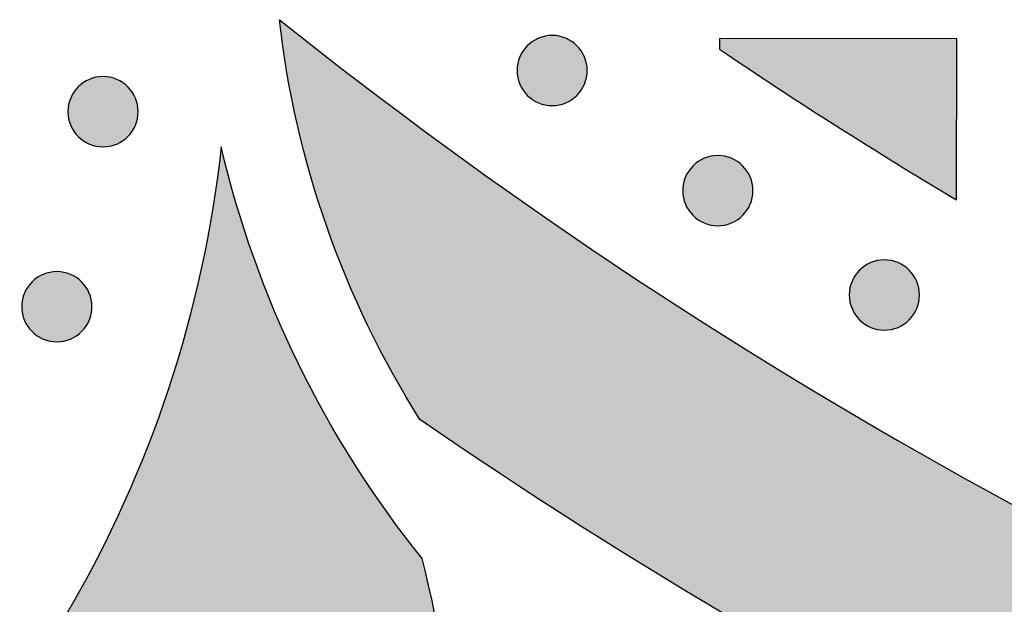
# Model space of a CAD drawing. Header units: millimetres. Extents: x -3873 to -97, y 912 to 4165.
# Tile 58 of 256: x -3497 to -3448, y 1232 to 1262. Entities that reach past the tile are written whole.
import ezdxf

# ---------------------------------------------------------------- set-up
doc = ezdxf.new("R2010")
doc.units = ezdxf.units.MM
doc.layers.add('pattern', color=7, linetype='Continuous', true_color=0x000000)

msp = doc.modelspace()

# ---------------------------------------------------------------- hatches: boundary and pattern name
at = {"layer": 'pattern'}
for points in [[(-3477.063, 1241.667), (-3477.763, 1242.81), (-3478.432, 1243.976), (-3479.07, 1245.163), (-3479.675, 1246.369), (-3480.247, 1247.594), (-3480.785, 1248.837), (-3481.288, 1250.095), (-3481.755, 1251.367), (-3482.186, 1252.652), (-3482.58, 1253.949), (-3482.938, 1255.254), (-3483.257, 1256.568), (-3483.539, 1257.888), (-3483.784, 1259.213), (-3483.99, 1260.541), (-3484.159, 1261.871), (-3480.133, 1258.727), (-3476.031, 1255.656), (-3471.854, 1252.661), (-3467.605, 1249.745), (-3463.285, 1246.909), (-3458.897, 1244.157), (-3454.443, 1241.491), (-3449.925, 1238.913), (-3445.347, 1236.425), (-3440.712, 1234.029), (-3436.02, 1231.727), (-3431.277, 1229.522), (-3426.484, 1227.415), (-3421.646, 1225.407), (-3416.764, 1223.5), (-3411.842, 1221.695), (-3406.883, 1219.994), (-3401.891, 1218.398), (-3396.868, 1216.907), (-3391.819, 1215.523), (-3386.746, 1214.246), (-3381.654, 1213.076), (-3376.545, 1212.014), (-3371.422, 1211.061), (-3366.29, 1210.216), (-3361.152, 1209.479), (-3356.01, 1208.85), (-3350.869, 1208.329), (-3345.732, 1207.915), (-3340.601, 1207.608), (-3335.481, 1207.407), (-3330.374, 1207.31), (-3330.384, 1195.31), (-3335.197, 1195.394), (-3340.02, 1195.567), (-3344.851, 1195.829), (-3349.687, 1196.182), (-3354.525, 1196.625), (-3359.364, 1197.158), (-3364.201, 1197.783), (-3369.032, 1198.498), (-3373.856, 1199.305), (-3378.67, 1200.203), (-3383.472, 1201.191), (-3388.258, 1202.27), (-3393.027, 1203.44), (-3397.775, 1204.699), (-3402.501, 1206.048), (-3407.202, 1207.485), (-3411.874, 1209.01), (-3416.516, 1210.622), (-3421.126, 1212.32), (-3425.701, 1214.104), (-3430.238, 1215.971), (-3434.736, 1217.922), (-3439.191, 1219.954), (-3443.603, 1222.066), (-3447.968, 1224.257), (-3452.285, 1226.525), (-3456.552, 1228.869), (-3460.766, 1231.288), (-3464.926, 1233.778), (-3469.03, 1236.34), (-3473.076, 1238.97)], [(-3469.124, 1258.045), (-3469.152, 1258.018), (-3469.181, 1257.99), (-3469.211, 1257.964), (-3469.242, 1257.938), (-3469.274, 1257.912), (-3469.306, 1257.887), (-3469.339, 1257.862), (-3469.374, 1257.838), (-3469.409, 1257.815), (-3469.444, 1257.792), (-3469.481, 1257.77), (-3469.518, 1257.749), (-3469.556, 1257.728), (-3469.595, 1257.709), (-3469.634, 1257.69), (-3469.674, 1257.672), (-3469.715, 1257.655), (-3469.757, 1257.639), (-3469.798, 1257.624), (-3469.841, 1257.61), (-3469.884, 1257.597), (-3469.927, 1257.585), (-3469.971, 1257.574), (-3470.016, 1257.564), (-3470.06, 1257.555), (-3470.105, 1257.548), (-3470.151, 1257.541), (-3470.196, 1257.536), (-3470.242, 1257.532), (-3470.287, 1257.529), (-3470.333, 1257.527), (-3470.379, 1257.527), (-3470.425, 1257.527), (-3470.471, 1257.529), (-3470.517, 1257.532), (-3470.562, 1257.536), (-3470.608, 1257.542), (-3470.653, 1257.548), (-3470.698, 1257.556), (-3470.743, 1257.564), (-3470.787, 1257.574), (-3470.831, 1257.585), (-3470.874, 1257.597), (-3470.917, 1257.611), (-3470.96, 1257.625), (-3471.002, 1257.64), (-3471.043, 1257.656), (-3471.084, 1257.673), (-3471.124, 1257.691), (-3471.163, 1257.71), (-3471.202, 1257.73), (-3471.24, 1257.75), (-3471.277, 1257.771), (-3471.314, 1257.794), (-3471.349, 1257.816), (-3471.384, 1257.84), (-3471.418, 1257.864), (-3471.452, 1257.888), (-3471.484, 1257.914), (-3471.516, 1257.94), (-3471.546, 1257.966), (-3471.576, 1257.993), (-3471.605, 1258.02), (-3471.633, 1258.047), (-3471.661, 1258.075), (-3471.688, 1258.105), (-3471.715, 1258.134), (-3471.741, 1258.165), (-3471.767, 1258.197), (-3471.792, 1258.229), (-3471.817, 1258.263), (-3471.841, 1258.297), (-3471.864, 1258.332), (-3471.887, 1258.367), (-3471.909, 1258.404), (-3471.93, 1258.441), (-3471.95, 1258.479), (-3471.97, 1258.518), (-3471.989, 1258.557), (-3472.007, 1258.598), (-3472.024, 1258.638), (-3472.04, 1258.68), (-3472.055, 1258.722), (-3472.069, 1258.764), (-3472.082, 1258.807), (-3472.094, 1258.851), (-3472.105, 1258.894), (-3472.115, 1258.939), (-3472.123, 1258.983), (-3472.131, 1259.028), (-3472.137, 1259.074), (-3472.143, 1259.119), (-3472.147, 1259.165), (-3472.15, 1259.211), (-3472.151, 1259.256), (-3472.152, 1259.302), (-3472.151, 1259.348), (-3472.15, 1259.394), (-3472.147, 1259.44), (-3472.142, 1259.486), (-3472.137, 1259.531), (-3472.131, 1259.576), (-3472.123, 1259.621), (-3472.114, 1259.666), (-3472.104, 1259.71), (-3472.093, 1259.754), (-3472.081, 1259.798), (-3472.068, 1259.841), (-3472.054, 1259.883), (-3472.039, 1259.925), (-3472.023, 1259.966), (-3472.005, 1260.007), (-3471.987, 1260.047), (-3471.969, 1260.086), (-3471.949, 1260.125), (-3471.928, 1260.163), (-3471.907, 1260.2), (-3471.885, 1260.237), (-3471.862, 1260.273), (-3471.839, 1260.307), (-3471.815, 1260.342), (-3471.79, 1260.375), (-3471.765, 1260.407), (-3471.739, 1260.439), (-3471.713, 1260.47), (-3471.686, 1260.499), (-3471.659, 1260.528), (-3471.631, 1260.557), (-3471.603, 1260.584), (-3471.574, 1260.611), (-3471.544, 1260.638), (-3471.513, 1260.664), (-3471.482, 1260.69), (-3471.449, 1260.715), (-3471.416, 1260.74), (-3471.382, 1260.764), (-3471.347, 1260.787), (-3471.311, 1260.81), (-3471.275, 1260.832), (-3471.237, 1260.853), (-3471.199, 1260.873), (-3471.161, 1260.893), (-3471.121, 1260.912), (-3471.081, 1260.93), (-3471.04, 1260.947), (-3470.999, 1260.963), (-3470.957, 1260.978), (-3470.914, 1260.992), (-3470.871, 1261.005), (-3470.828, 1261.017), (-3470.784, 1261.028), (-3470.74, 1261.038), (-3470.695, 1261.046), (-3470.65, 1261.054), (-3470.605, 1261.061), (-3470.559, 1261.066), (-3470.514, 1261.07), (-3470.468, 1261.073), (-3470.422, 1261.075), (-3470.376, 1261.075), (-3470.33, 1261.074), (-3470.284, 1261.073), (-3470.239, 1261.07), (-3470.193, 1261.065), (-3470.147, 1261.06), (-3470.102, 1261.054), (-3470.057, 1261.046), (-3470.013, 1261.037), (-3469.968, 1261.027), (-3469.924, 1261.016), (-3469.881, 1261.004), (-3469.838, 1260.991), (-3469.796, 1260.977), (-3469.754, 1260.962), (-3469.712, 1260.946), (-3469.672, 1260.929), (-3469.632, 1260.911), (-3469.592, 1260.892), (-3469.553, 1260.872), (-3469.515, 1260.851), (-3469.478, 1260.83), (-3469.442, 1260.808), (-3469.406, 1260.785), (-3469.371, 1260.762), (-3469.337, 1260.738), (-3469.304, 1260.713), (-3469.271, 1260.688), (-3469.24, 1260.662), (-3469.209, 1260.636), (-3469.179, 1260.609), (-3469.15, 1260.582), (-3469.122, 1260.554), (-3469.094, 1260.526), (-3469.067, 1260.497), (-3469.041, 1260.467), (-3469.014, 1260.436), (-3468.989, 1260.405), (-3468.964, 1260.372), (-3468.939, 1260.339), (-3468.915, 1260.305), (-3468.891, 1260.27), (-3468.869, 1260.234), (-3468.847, 1260.198), (-3468.826, 1260.16), (-3468.805, 1260.122), (-3468.785, 1260.084), (-3468.767, 1260.044), (-3468.749, 1260.004), (-3468.732, 1259.963), (-3468.716, 1259.922), (-3468.701, 1259.88), (-3468.687, 1259.838), (-3468.673, 1259.795), (-3468.662, 1259.751), (-3468.651, 1259.707), (-3468.641, 1259.663), (-3468.632, 1259.618), (-3468.624, 1259.573), (-3468.618, 1259.528), (-3468.613, 1259.483), (-3468.609, 1259.437), (-3468.606, 1259.391), (-3468.604, 1259.345), (-3468.603, 1259.299), (-3468.604, 1259.253), (-3468.606, 1259.207), (-3468.609, 1259.162), (-3468.613, 1259.116), (-3468.618, 1259.071), (-3468.625, 1259.025), (-3468.633, 1258.98), (-3468.641, 1258.936), (-3468.651, 1258.891), (-3468.662, 1258.848), (-3468.674, 1258.804), (-3468.687, 1258.761), (-3468.702, 1258.719), (-3468.717, 1258.677), (-3468.733, 1258.635), (-3468.75, 1258.595), (-3468.768, 1258.555), (-3468.787, 1258.515), (-3468.807, 1258.476), (-3468.827, 1258.438), (-3468.848, 1258.401), (-3468.87, 1258.365), (-3468.893, 1258.329), (-3468.917, 1258.294), (-3468.941, 1258.26), (-3468.965, 1258.227), (-3468.991, 1258.194), (-3469.016, 1258.163), (-3469.043, 1258.132), (-3469.069, 1258.102), (-3469.097, 1258.073)], [(-3449.933, 1252.763), (-3449.926, 1260.904), (-3461.925, 1260.914), (-3461.926, 1260.389), (-3455.986, 1256.487)], [(-3491.822, 1255.966), (-3491.851, 1255.938), (-3491.88, 1255.911), (-3491.91, 1255.884), (-3491.94, 1255.858), (-3491.972, 1255.832), (-3492.004, 1255.807), (-3492.038, 1255.783), (-3492.072, 1255.759), (-3492.107, 1255.735), (-3492.143, 1255.713), (-3492.179, 1255.691), (-3492.216, 1255.669), (-3492.254, 1255.649), (-3492.293, 1255.629), (-3492.333, 1255.61), (-3492.373, 1255.592), (-3492.413, 1255.575), (-3492.455, 1255.559), (-3492.497, 1255.544), (-3492.539, 1255.53), (-3492.582, 1255.517), (-3492.626, 1255.505), (-3492.67, 1255.494), (-3492.714, 1255.484), (-3492.759, 1255.476), (-3492.804, 1255.468), (-3492.849, 1255.462), (-3492.894, 1255.456), (-3492.94, 1255.452), (-3492.986, 1255.449), (-3493.032, 1255.448), (-3493.077, 1255.447), (-3493.123, 1255.448), (-3493.169, 1255.45), (-3493.215, 1255.453), (-3493.261, 1255.457), (-3493.306, 1255.462), (-3493.351, 1255.469), (-3493.396, 1255.476), (-3493.441, 1255.485), (-3493.485, 1255.495), (-3493.529, 1255.506), (-3493.573, 1255.518), (-3493.616, 1255.531), (-3493.658, 1255.545), (-3493.7, 1255.561), (-3493.741, 1255.577), (-3493.782, 1255.594), (-3493.822, 1255.612), (-3493.862, 1255.631), (-3493.9, 1255.65), (-3493.938, 1255.671), (-3493.976, 1255.692), (-3494.012, 1255.714), (-3494.048, 1255.737), (-3494.083, 1255.76), (-3494.117, 1255.784), (-3494.15, 1255.809), (-3494.182, 1255.834), (-3494.214, 1255.86), (-3494.245, 1255.886), (-3494.275, 1255.913), (-3494.304, 1255.94), (-3494.332, 1255.968), (-3494.359, 1255.996), (-3494.386, 1256.025), (-3494.413, 1256.055), (-3494.439, 1256.086), (-3494.465, 1256.117), (-3494.49, 1256.15), (-3494.515, 1256.183), (-3494.539, 1256.217), (-3494.562, 1256.252), (-3494.585, 1256.288), (-3494.607, 1256.325), (-3494.628, 1256.362), (-3494.649, 1256.4), (-3494.668, 1256.439), (-3494.687, 1256.478), (-3494.705, 1256.518), (-3494.722, 1256.559), (-3494.738, 1256.6), (-3494.753, 1256.642), (-3494.767, 1256.685), (-3494.78, 1256.728), (-3494.792, 1256.771), (-3494.803, 1256.815), (-3494.813, 1256.859), (-3494.822, 1256.904), (-3494.829, 1256.949), (-3494.836, 1256.994), (-3494.841, 1257.04), (-3494.845, 1257.085), (-3494.848, 1257.131), (-3494.85, 1257.177), (-3494.85, 1257.223), (-3494.85, 1257.269), (-3494.848, 1257.315), (-3494.845, 1257.361), (-3494.841, 1257.406), (-3494.835, 1257.452), (-3494.829, 1257.497), (-3494.821, 1257.542), (-3494.812, 1257.587), (-3494.802, 1257.631), (-3494.791, 1257.675), (-3494.779, 1257.718), (-3494.766, 1257.761), (-3494.752, 1257.804), (-3494.737, 1257.846), (-3494.721, 1257.887), (-3494.704, 1257.928), (-3494.686, 1257.968), (-3494.667, 1258.007), (-3494.647, 1258.046), (-3494.627, 1258.084), (-3494.605, 1258.121), (-3494.583, 1258.158), (-3494.56, 1258.193), (-3494.537, 1258.228), (-3494.513, 1258.262), (-3494.488, 1258.295), (-3494.463, 1258.328), (-3494.437, 1258.359), (-3494.411, 1258.39), (-3494.384, 1258.42), (-3494.357, 1258.449), (-3494.329, 1258.477), (-3494.301, 1258.505), (-3494.272, 1258.532), (-3494.242, 1258.558), (-3494.212, 1258.585), (-3494.18, 1258.61), (-3494.147, 1258.636), (-3494.114, 1258.66), (-3494.08, 1258.684), (-3494.045, 1258.708), (-3494.009, 1258.73), (-3493.973, 1258.752), (-3493.936, 1258.774), (-3493.898, 1258.794), (-3493.859, 1258.814), (-3493.819, 1258.833), (-3493.779, 1258.85), (-3493.738, 1258.867), (-3493.697, 1258.883), (-3493.655, 1258.899), (-3493.613, 1258.913), (-3493.57, 1258.926), (-3493.526, 1258.938), (-3493.482, 1258.949), (-3493.438, 1258.958), (-3493.393, 1258.967), (-3493.348, 1258.975), (-3493.303, 1258.981), (-3493.258, 1258.986), (-3493.212, 1258.991), (-3493.166, 1258.993), (-3493.12, 1258.995), (-3493.074, 1258.996), (-3493.028, 1258.995), (-3492.983, 1258.993), (-3492.937, 1258.99), (-3492.891, 1258.986), (-3492.846, 1258.981), (-3492.8, 1258.974), (-3492.756, 1258.967), (-3492.711, 1258.958), (-3492.667, 1258.948), (-3492.623, 1258.937), (-3492.579, 1258.925), (-3492.536, 1258.912), (-3492.494, 1258.898), (-3492.452, 1258.882), (-3492.411, 1258.866), (-3492.37, 1258.849), (-3492.33, 1258.831), (-3492.29, 1258.812), (-3492.252, 1258.793), (-3492.214, 1258.772), (-3492.176, 1258.751), (-3492.14, 1258.729), (-3492.104, 1258.706), (-3492.069, 1258.683), (-3492.035, 1258.658), (-3492.002, 1258.634), (-3491.97, 1258.609), (-3491.938, 1258.583), (-3491.907, 1258.556), (-3491.877, 1258.53), (-3491.848, 1258.503), (-3491.82, 1258.475), (-3491.793, 1258.447), (-3491.766, 1258.418), (-3491.739, 1258.388), (-3491.713, 1258.357), (-3491.687, 1258.325), (-3491.662, 1258.293), (-3491.637, 1258.26), (-3491.613, 1258.226), (-3491.59, 1258.191), (-3491.567, 1258.155), (-3491.545, 1258.118), (-3491.524, 1258.081), (-3491.503, 1258.043), (-3491.484, 1258.004), (-3491.465, 1257.965), (-3491.447, 1257.925), (-3491.43, 1257.884), (-3491.414, 1257.843), (-3491.399, 1257.801), (-3491.385, 1257.758), (-3491.372, 1257.715), (-3491.36, 1257.672), (-3491.349, 1257.628), (-3491.339, 1257.584), (-3491.33, 1257.539), (-3491.323, 1257.494), (-3491.316, 1257.449), (-3491.311, 1257.403), (-3491.307, 1257.357), (-3491.304, 1257.312), (-3491.302, 1257.266), (-3491.302, 1257.22), (-3491.302, 1257.174), (-3491.304, 1257.128), (-3491.307, 1257.082), (-3491.311, 1257.037), (-3491.317, 1256.991), (-3491.323, 1256.946), (-3491.331, 1256.901), (-3491.34, 1256.856), (-3491.35, 1256.812), (-3491.361, 1256.768), (-3491.373, 1256.725), (-3491.386, 1256.682), (-3491.4, 1256.639), (-3491.415, 1256.597), (-3491.431, 1256.556), (-3491.448, 1256.515), (-3491.466, 1256.475), (-3491.485, 1256.436), (-3491.505, 1256.397), (-3491.525, 1256.359), (-3491.547, 1256.322), (-3491.569, 1256.285), (-3491.591, 1256.25), (-3491.615, 1256.215), (-3491.639, 1256.181), (-3491.664, 1256.147), (-3491.689, 1256.115), (-3491.715, 1256.083), (-3491.741, 1256.053), (-3491.768, 1256.023), (-3491.795, 1255.994)], [(-3476.945, 1234.642), (-3477.84, 1235.782), (-3478.705, 1236.95), (-3479.539, 1238.145), (-3480.34, 1239.365), (-3481.108, 1240.61), (-3481.842, 1241.877), (-3482.54, 1243.165), (-3483.201, 1244.473), (-3483.826, 1245.799), (-3484.412, 1247.142), (-3484.96, 1248.499), (-3485.468, 1249.87), (-3485.938, 1251.252), (-3486.367, 1252.645), (-3486.756, 1254.045), (-3487.105, 1255.452), (-3487.294, 1253.91), (-3487.524, 1252.37), (-3487.794, 1250.834), (-3488.106, 1249.302), (-3488.458, 1247.777), (-3488.85, 1246.26), (-3489.283, 1244.753), (-3489.755, 1243.258), (-3490.267, 1241.775), (-3490.817, 1240.307), (-3491.405, 1238.855), (-3492.031, 1237.42), (-3492.693, 1236.004), (-3493.391, 1234.609), (-3494.123, 1233.235), (-3494.89, 1231.884), (-3493.91, 1230.084), (-3492.985, 1228.251), (-3492.118, 1226.389), (-3491.309, 1224.499), (-3490.56, 1222.585), (-3489.872, 1220.65), (-3489.245, 1218.695), (-3488.681, 1216.725), (-3488.446, 1215.824), (-3488.228, 1214.916), (-3488.025, 1214.003), (-3487.838, 1213.084), (-3487.667, 1212.16), (-3487.513, 1211.232), (-3487.375, 1210.299), (-3487.253, 1209.363), (-3487.149, 1208.424), (-3487.062, 1207.481), (-3486.991, 1206.537), (-3486.938, 1205.59), (-3486.902, 1204.642), (-3486.883, 1203.693), (-3486.881, 1202.744), (-3486.897, 1201.794), (-3486.929, 1200.845), (-3486.979, 1199.897), (-3487.046, 1198.95), (-3487.131, 1198.005), (-3487.232, 1197.062), (-3487.351, 1196.122), (-3487.486, 1195.186), (-3487.638, 1194.253), (-3487.806, 1193.324), (-3487.992, 1192.4), (-3488.193, 1191.48), (-3488.41, 1190.566), (-3488.644, 1189.658), (-3488.893, 1188.756), (-3489.157, 1187.861), (-3489.437, 1186.973), (-3489.717, 1186.151), (-3490.023, 1185.332), (-3490.354, 1184.517), (-3490.71, 1183.708), (-3491.092, 1182.905), (-3491.499, 1182.11), (-3491.931, 1181.324), (-3492.388, 1180.547), (-3492.87, 1179.782), (-3493.375, 1179.029), (-3493.905, 1178.29), (-3494.457, 1177.565), (-3495.032, 1176.856), (-3495.629, 1176.163), (-3496.247, 1175.488), (-3496.885, 1174.832), (-3497.542, 1174.195), (-3498.218, 1173.578), (-3498.912, 1172.983), (-3499.622, 1172.409), (-3500.348, 1171.858), (-3501.089, 1171.33), (-3501.842, 1170.825), (-3502.608, 1170.345), (-3503.385, 1169.889), (-3504.172, 1169.459), (-3504.968, 1169.053), (-3505.772, 1168.673), (-3506.582, 1168.318), (-3507.397, 1167.988), (-3508.217, 1167.684), (-3509.039, 1167.406), (-3509.928, 1167.127), (-3510.823, 1166.864), (-3511.726, 1166.617), (-3512.634, 1166.385), (-3513.548, 1166.169), (-3514.468, 1165.969), (-3515.393, 1165.786), (-3516.322, 1165.619), (-3517.255, 1165.468), (-3518.192, 1165.335), (-3519.132, 1165.218), (-3520.075, 1165.118), (-3521.02, 1165.036), (-3521.967, 1164.97), (-3522.915, 1164.922), (-3523.864, 1164.891), (-3524.814, 1164.877), (-3525.763, 1164.88), (-3526.712, 1164.901), (-3527.66, 1164.939), (-3528.607, 1164.994), (-3529.551, 1165.066), (-3530.494, 1165.155), (-3531.433, 1165.261), (-3532.369, 1165.384), (-3533.301, 1165.523), (-3534.229, 1165.679), (-3535.153, 1165.851), (-3536.071, 1166.04), (-3536.984, 1166.244), (-3537.891, 1166.465), (-3538.792, 1166.701), (-3540.76, 1167.268), (-3542.711, 1167.897), (-3544.644, 1168.588), (-3546.555, 1169.34), (-3548.442, 1170.151), (-3550.301, 1171.021), (-3552.131, 1171.947), (-3553.928, 1172.929), (-3555.018, 1172.327), (-3556.121, 1171.745), (-3557.236, 1171.184), (-3558.363, 1170.643), (-3559.501, 1170.124), (-3560.649, 1169.626), (-3561.807, 1169.15), (-3562.974, 1168.696), (-3564.149, 1168.265), (-3565.332, 1167.856), (-3566.523, 1167.471), (-3567.72, 1167.108), (-3568.922, 1166.768), (-3570.13, 1166.452), (-3571.342, 1166.159), (-3572.559, 1165.889), (-3569.652, 1165.195), (-3566.764, 1164.412), (-3563.898, 1163.541), (-3561.058, 1162.583), (-3558.249, 1161.54), (-3555.474, 1160.412), (-3552.737, 1159.202), (-3550.041, 1157.912), (-3548.744, 1157.383), (-3547.432, 1156.88), (-3546.104, 1156.404), (-3544.761, 1155.957), (-3543.405, 1155.537), (-3542.037, 1155.147), (-3540.656, 1154.787), (-3539.265, 1154.456), (-3537.864, 1154.156), (-3536.455, 1153.887), (-3535.037, 1153.648), (-3533.613, 1153.442), (-3532.183, 1153.267), (-3530.748, 1153.124), (-3529.31, 1153.014), (-3527.869, 1152.935), (-3526.427, 1152.89), (-3524.984, 1152.876), (-3523.543, 1152.895), (-3522.103, 1152.946), (-3520.666, 1153.029), (-3519.233, 1153.144), (-3517.806, 1153.291), (-3516.384, 1153.47), (-3514.97, 1153.68), (-3513.563, 1153.92), (-3512.166, 1154.191), (-3510.779, 1154.492), (-3509.403, 1154.823), (-3508.039, 1155.182), (-3506.688, 1155.57), (-3505.351, 1155.986), (-3504.204, 1156.375), (-3503.062, 1156.799), (-3501.925, 1157.258), (-3500.796, 1157.753), (-3499.676, 1158.283), (-3498.567, 1158.849), (-3497.469, 1159.449), (-3496.386, 1160.084), (-3495.318, 1160.754), (-3494.267, 1161.457), (-3493.235, 1162.193), (-3492.223, 1162.961), (-3491.233, 1163.761), (-3490.266, 1164.591), (-3489.324, 1165.451), (-3488.407, 1166.339), (-3487.517, 1167.254), (-3486.656, 1168.195), (-3485.824, 1169.161), (-3485.023, 1170.15), (-3484.252, 1171.16), (-3483.515, 1172.191), (-3482.81, 1173.241), (-3482.138, 1174.307), (-3481.501, 1175.39), (-3480.899, 1176.486), (-3480.331, 1177.594), (-3479.799, 1178.713), (-3479.302, 1179.842), (-3478.841, 1180.978), (-3478.415, 1182.119), (-3478.025, 1183.265), (-3477.517, 1184.902), (-3477.053, 1186.553), (-3476.633, 1188.215), (-3476.257, 1189.888), (-3475.718, 1192.637), (-3475.254, 1195.408), (-3474.867, 1198.197), (-3474.556, 1201.001), (-3474.324, 1203.817), (-3474.169, 1206.641), (-3474.094, 1209.471), (-3474.098, 1212.303), (-3474.181, 1215.134), (-3474.343, 1217.961), (-3474.584, 1220.779), (-3474.903, 1223.587), (-3475.3, 1226.38), (-3475.773, 1229.156), (-3476.322, 1231.911)], [(-3460.75, 1251.974), (-3460.778, 1251.946), (-3460.807, 1251.919), (-3460.837, 1251.892), (-3460.868, 1251.866), (-3460.899, 1251.84), (-3460.932, 1251.815), (-3460.965, 1251.791), (-3460.999, 1251.767), (-3461.034, 1251.743), (-3461.07, 1251.72), (-3461.106, 1251.698), (-3461.144, 1251.677), (-3461.182, 1251.657), (-3461.22, 1251.637), (-3461.26, 1251.618), (-3461.3, 1251.6), (-3461.341, 1251.583), (-3461.382, 1251.567), (-3461.424, 1251.552), (-3461.466, 1251.538), (-3461.509, 1251.525), (-3461.553, 1251.513), (-3461.597, 1251.502), (-3461.641, 1251.492), (-3461.686, 1251.484), (-3461.731, 1251.476), (-3461.776, 1251.47), (-3461.822, 1251.464), (-3461.867, 1251.46), (-3461.913, 1251.457), (-3461.959, 1251.456), (-3462.005, 1251.455), (-3462.051, 1251.456), (-3462.097, 1251.458), (-3462.142, 1251.461), (-3462.188, 1251.465), (-3462.233, 1251.47), (-3462.279, 1251.477), (-3462.324, 1251.484), (-3462.368, 1251.493), (-3462.413, 1251.503), (-3462.457, 1251.514), (-3462.5, 1251.526), (-3462.543, 1251.539), (-3462.585, 1251.553), (-3462.627, 1251.568), (-3462.669, 1251.585), (-3462.709, 1251.602), (-3462.749, 1251.62), (-3462.789, 1251.639), (-3462.828, 1251.658), (-3462.866, 1251.679), (-3462.903, 1251.7), (-3462.939, 1251.722), (-3462.975, 1251.745), (-3463.01, 1251.768), (-3463.044, 1251.792), (-3463.077, 1251.817), (-3463.11, 1251.842), (-3463.141, 1251.868), (-3463.172, 1251.894), (-3463.202, 1251.921), (-3463.231, 1251.948), (-3463.259, 1251.976), (-3463.286, 1252.004), (-3463.314, 1252.033), (-3463.34, 1252.063), (-3463.367, 1252.094), (-3463.392, 1252.125), (-3463.417, 1252.158), (-3463.442, 1252.191), (-3463.466, 1252.225), (-3463.489, 1252.26), (-3463.512, 1252.296), (-3463.534, 1252.333), (-3463.555, 1252.37), (-3463.576, 1252.408), (-3463.596, 1252.447), (-3463.614, 1252.486), (-3463.632, 1252.526), (-3463.649, 1252.567), (-3463.665, 1252.608), (-3463.68, 1252.65), (-3463.694, 1252.693), (-3463.707, 1252.736), (-3463.719, 1252.779), (-3463.73, 1252.823), (-3463.74, 1252.867), (-3463.749, 1252.912), (-3463.757, 1252.957), (-3463.763, 1253.002), (-3463.768, 1253.048), (-3463.772, 1253.093), (-3463.775, 1253.139), (-3463.777, 1253.185), (-3463.778, 1253.231), (-3463.777, 1253.277), (-3463.775, 1253.323), (-3463.772, 1253.369), (-3463.768, 1253.414), (-3463.763, 1253.46), (-3463.756, 1253.505), (-3463.748, 1253.55), (-3463.74, 1253.594), (-3463.73, 1253.639), (-3463.719, 1253.683), (-3463.707, 1253.726), (-3463.693, 1253.769), (-3463.679, 1253.812), (-3463.664, 1253.853), (-3463.648, 1253.895), (-3463.631, 1253.936), (-3463.613, 1253.976), (-3463.594, 1254.015), (-3463.574, 1254.054), (-3463.554, 1254.092), (-3463.533, 1254.129), (-3463.511, 1254.165), (-3463.488, 1254.201), (-3463.464, 1254.236), (-3463.44, 1254.27), (-3463.416, 1254.303), (-3463.39, 1254.336), (-3463.365, 1254.367), (-3463.338, 1254.398), (-3463.312, 1254.428), (-3463.284, 1254.457), (-3463.257, 1254.485), (-3463.229, 1254.513), (-3463.2, 1254.54), (-3463.17, 1254.566), (-3463.139, 1254.593), (-3463.107, 1254.618), (-3463.075, 1254.644), (-3463.041, 1254.668), (-3463.007, 1254.692), (-3462.972, 1254.716), (-3462.937, 1254.738), (-3462.9, 1254.76), (-3462.863, 1254.782), (-3462.825, 1254.802), (-3462.786, 1254.822), (-3462.747, 1254.84), (-3462.707, 1254.858), (-3462.666, 1254.875), (-3462.624, 1254.891), (-3462.582, 1254.906), (-3462.54, 1254.921), (-3462.497, 1254.934), (-3462.454, 1254.946), (-3462.41, 1254.957), (-3462.365, 1254.966), (-3462.321, 1254.975), (-3462.276, 1254.983), (-3462.23, 1254.989), (-3462.185, 1254.994), (-3462.139, 1254.998), (-3462.094, 1255.001), (-3462.048, 1255.003), (-3462.002, 1255.004), (-3461.956, 1255.003), (-3461.91, 1255.001), (-3461.864, 1254.998), (-3461.818, 1254.994), (-3461.773, 1254.989), (-3461.728, 1254.982), (-3461.683, 1254.975), (-3461.638, 1254.966), (-3461.594, 1254.956), (-3461.55, 1254.945), (-3461.507, 1254.933), (-3461.464, 1254.92), (-3461.421, 1254.905), (-3461.379, 1254.89), (-3461.338, 1254.874), (-3461.297, 1254.857), (-3461.257, 1254.839), (-3461.218, 1254.82), (-3461.179, 1254.801), (-3461.141, 1254.78), (-3461.104, 1254.759), (-3461.067, 1254.737), (-3461.031, 1254.714), (-3460.997, 1254.691), (-3460.963, 1254.666), (-3460.929, 1254.642), (-3460.897, 1254.616), (-3460.865, 1254.591), (-3460.835, 1254.564), (-3460.805, 1254.538), (-3460.776, 1254.51), (-3460.748, 1254.483), (-3460.72, 1254.455), (-3460.693, 1254.426), (-3460.666, 1254.396), (-3460.64, 1254.365), (-3460.614, 1254.333), (-3460.589, 1254.301), (-3460.564, 1254.268), (-3460.54, 1254.234), (-3460.517, 1254.199), (-3460.494, 1254.163), (-3460.472, 1254.126), (-3460.451, 1254.089), (-3460.431, 1254.051), (-3460.411, 1254.012), (-3460.392, 1253.973), (-3460.374, 1253.933), (-3460.357, 1253.892), (-3460.341, 1253.851), (-3460.326, 1253.809), (-3460.312, 1253.766), (-3460.299, 1253.723), (-3460.287, 1253.68), (-3460.276, 1253.636), (-3460.266, 1253.591), (-3460.258, 1253.547), (-3460.25, 1253.502), (-3460.244, 1253.457), (-3460.238, 1253.411), (-3460.234, 1253.365), (-3460.231, 1253.32), (-3460.229, 1253.274), (-3460.229, 1253.228), (-3460.23, 1253.182), (-3460.231, 1253.136), (-3460.234, 1253.09), (-3460.239, 1253.045), (-3460.244, 1252.999), (-3460.25, 1252.954), (-3460.258, 1252.909), (-3460.267, 1252.864), (-3460.277, 1252.82), (-3460.288, 1252.776), (-3460.3, 1252.733), (-3460.313, 1252.69), (-3460.327, 1252.647), (-3460.342, 1252.605), (-3460.358, 1252.564), (-3460.376, 1252.523), (-3460.393, 1252.483), (-3460.412, 1252.444), (-3460.432, 1252.405), (-3460.453, 1252.367), (-3460.474, 1252.33), (-3460.496, 1252.293), (-3460.519, 1252.258), (-3460.542, 1252.223), (-3460.566, 1252.189), (-3460.591, 1252.155), (-3460.616, 1252.123), (-3460.642, 1252.091), (-3460.668, 1252.061), (-3460.695, 1252.031), (-3460.722, 1252.002)], [(-3452.332, 1246.7), (-3452.36, 1246.672), (-3452.39, 1246.645), (-3452.419, 1246.618), (-3452.45, 1246.592), (-3452.482, 1246.566), (-3452.514, 1246.541), (-3452.548, 1246.516), (-3452.582, 1246.492), (-3452.617, 1246.469), (-3452.652, 1246.446), (-3452.689, 1246.424), (-3452.726, 1246.403), (-3452.764, 1246.383), (-3452.803, 1246.363), (-3452.842, 1246.344), (-3452.883, 1246.326), (-3452.923, 1246.309), (-3452.965, 1246.293), (-3453.007, 1246.278), (-3453.049, 1246.264), (-3453.092, 1246.251), (-3453.136, 1246.239), (-3453.179, 1246.228), (-3453.224, 1246.218), (-3453.268, 1246.21), (-3453.313, 1246.202), (-3453.359, 1246.196), (-3453.404, 1246.19), (-3453.45, 1246.186), (-3453.496, 1246.183), (-3453.541, 1246.182), (-3453.587, 1246.181), (-3453.633, 1246.182), (-3453.679, 1246.183), (-3453.725, 1246.186), (-3453.771, 1246.191), (-3453.816, 1246.196), (-3453.861, 1246.202), (-3453.906, 1246.21), (-3453.951, 1246.219), (-3453.995, 1246.229), (-3454.039, 1246.24), (-3454.083, 1246.252), (-3454.126, 1246.265), (-3454.168, 1246.279), (-3454.21, 1246.294), (-3454.251, 1246.31), (-3454.292, 1246.328), (-3454.332, 1246.346), (-3454.371, 1246.364), (-3454.41, 1246.384), (-3454.448, 1246.405), (-3454.485, 1246.426), (-3454.522, 1246.448), (-3454.558, 1246.471), (-3454.592, 1246.494), (-3454.627, 1246.518), (-3454.66, 1246.543), (-3454.692, 1246.568), (-3454.724, 1246.594), (-3454.755, 1246.62), (-3454.784, 1246.647), (-3454.813, 1246.674), (-3454.842, 1246.702), (-3454.869, 1246.73), (-3454.896, 1246.759), (-3454.923, 1246.789), (-3454.949, 1246.82), (-3454.975, 1246.851), (-3455, 1246.884), (-3455.025, 1246.917), (-3455.049, 1246.951), (-3455.072, 1246.986), (-3455.095, 1247.022), (-3455.117, 1247.058), (-3455.138, 1247.096), (-3455.158, 1247.134), (-3455.178, 1247.172), (-3455.197, 1247.212), (-3455.215, 1247.252), (-3455.232, 1247.293), (-3455.248, 1247.334), (-3455.263, 1247.376), (-3455.277, 1247.419), (-3455.29, 1247.462), (-3455.302, 1247.505), (-3455.313, 1247.549), (-3455.323, 1247.593), (-3455.331, 1247.638), (-3455.339, 1247.683), (-3455.346, 1247.728), (-3455.351, 1247.774), (-3455.355, 1247.819), (-3455.358, 1247.865), (-3455.36, 1247.911), (-3455.36, 1247.957), (-3455.359, 1248.003), (-3455.358, 1248.049), (-3455.355, 1248.094), (-3455.35, 1248.14), (-3455.345, 1248.186), (-3455.339, 1248.231), (-3455.331, 1248.276), (-3455.322, 1248.32), (-3455.312, 1248.365), (-3455.301, 1248.409), (-3455.289, 1248.452), (-3455.276, 1248.495), (-3455.262, 1248.537), (-3455.247, 1248.579), (-3455.231, 1248.621), (-3455.214, 1248.661), (-3455.196, 1248.701), (-3455.177, 1248.741), (-3455.157, 1248.78), (-3455.136, 1248.818), (-3455.115, 1248.855), (-3455.093, 1248.891), (-3455.07, 1248.927), (-3455.047, 1248.962), (-3455.023, 1248.996), (-3454.998, 1249.029), (-3454.973, 1249.062), (-3454.947, 1249.093), (-3454.921, 1249.124), (-3454.894, 1249.154), (-3454.867, 1249.183), (-3454.839, 1249.211), (-3454.811, 1249.239), (-3454.782, 1249.266), (-3454.752, 1249.292), (-3454.721, 1249.319), (-3454.69, 1249.344), (-3454.657, 1249.369), (-3454.624, 1249.394), (-3454.59, 1249.418), (-3454.555, 1249.442), (-3454.519, 1249.464), (-3454.483, 1249.486), (-3454.445, 1249.507), (-3454.407, 1249.528), (-3454.369, 1249.548), (-3454.329, 1249.566), (-3454.289, 1249.584), (-3454.248, 1249.601), (-3454.207, 1249.617), (-3454.165, 1249.632), (-3454.123, 1249.646), (-3454.08, 1249.659), (-3454.036, 1249.671), (-3453.992, 1249.682), (-3453.948, 1249.692), (-3453.903, 1249.701), (-3453.858, 1249.709), (-3453.813, 1249.715), (-3453.768, 1249.72), (-3453.722, 1249.724), (-3453.676, 1249.727), (-3453.63, 1249.729), (-3453.584, 1249.73), (-3453.538, 1249.729), (-3453.492, 1249.727), (-3453.447, 1249.724), (-3453.401, 1249.72), (-3453.356, 1249.715), (-3453.31, 1249.708), (-3453.265, 1249.7), (-3453.221, 1249.692), (-3453.176, 1249.682), (-3453.133, 1249.671), (-3453.089, 1249.659), (-3453.046, 1249.646), (-3453.004, 1249.631), (-3452.962, 1249.616), (-3452.92, 1249.6), (-3452.88, 1249.583), (-3452.84, 1249.565), (-3452.8, 1249.546), (-3452.761, 1249.526), (-3452.723, 1249.506), (-3452.686, 1249.485), (-3452.65, 1249.463), (-3452.614, 1249.44), (-3452.579, 1249.416), (-3452.545, 1249.392), (-3452.512, 1249.368), (-3452.479, 1249.342), (-3452.448, 1249.317), (-3452.417, 1249.29), (-3452.387, 1249.264), (-3452.358, 1249.236), (-3452.33, 1249.209), (-3452.303, 1249.181), (-3452.275, 1249.152), (-3452.249, 1249.122), (-3452.223, 1249.091), (-3452.197, 1249.059), (-3452.172, 1249.027), (-3452.147, 1248.994), (-3452.123, 1248.959), (-3452.1, 1248.924), (-3452.077, 1248.889), (-3452.055, 1248.852), (-3452.034, 1248.815), (-3452.013, 1248.777), (-3451.994, 1248.738), (-3451.975, 1248.699), (-3451.957, 1248.659), (-3451.94, 1248.618), (-3451.924, 1248.576), (-3451.909, 1248.535), (-3451.895, 1248.492), (-3451.882, 1248.449), (-3451.87, 1248.406), (-3451.859, 1248.362), (-3451.849, 1248.317), (-3451.84, 1248.273), (-3451.833, 1248.228), (-3451.826, 1248.182), (-3451.821, 1248.137), (-3451.817, 1248.091), (-3451.814, 1248.046), (-3451.812, 1248), (-3451.812, 1247.954), (-3451.812, 1247.908), (-3451.814, 1247.862), (-3451.817, 1247.816), (-3451.821, 1247.77), (-3451.827, 1247.725), (-3451.833, 1247.68), (-3451.841, 1247.635), (-3451.849, 1247.59), (-3451.859, 1247.546), (-3451.87, 1247.502), (-3451.882, 1247.459), (-3451.896, 1247.416), (-3451.91, 1247.373), (-3451.925, 1247.331), (-3451.941, 1247.29), (-3451.958, 1247.249), (-3451.976, 1247.209), (-3451.995, 1247.17), (-3452.015, 1247.131), (-3452.035, 1247.093), (-3452.056, 1247.056), (-3452.079, 1247.019), (-3452.101, 1246.984), (-3452.125, 1246.949), (-3452.149, 1246.915), (-3452.173, 1246.881), (-3452.199, 1246.849), (-3452.225, 1246.817), (-3452.251, 1246.787), (-3452.278, 1246.757), (-3452.305, 1246.728)], [(-3494.158, 1246.106), (-3494.186, 1246.079), (-3494.215, 1246.052), (-3494.245, 1246.025), (-3494.276, 1245.999), (-3494.308, 1245.973), (-3494.34, 1245.948), (-3494.374, 1245.923), (-3494.408, 1245.899), (-3494.443, 1245.876), (-3494.478, 1245.853), (-3494.515, 1245.831), (-3494.552, 1245.81), (-3494.59, 1245.789), (-3494.629, 1245.77), (-3494.668, 1245.751), (-3494.708, 1245.733), (-3494.749, 1245.716), (-3494.791, 1245.7), (-3494.833, 1245.685), (-3494.875, 1245.671), (-3494.918, 1245.658), (-3494.961, 1245.646), (-3495.005, 1245.635), (-3495.05, 1245.625), (-3495.094, 1245.616), (-3495.139, 1245.609), (-3495.185, 1245.602), (-3495.23, 1245.597), (-3495.276, 1245.593), (-3495.322, 1245.59), (-3495.367, 1245.588), (-3495.413, 1245.588), (-3495.459, 1245.588), (-3495.505, 1245.59), (-3495.551, 1245.593), (-3495.597, 1245.597), (-3495.642, 1245.603), (-3495.687, 1245.609), (-3495.732, 1245.617), (-3495.777, 1245.626), (-3495.821, 1245.636), (-3495.865, 1245.647), (-3495.908, 1245.659), (-3495.951, 1245.672), (-3495.994, 1245.686), (-3496.036, 1245.701), (-3496.077, 1245.717), (-3496.118, 1245.734), (-3496.158, 1245.752), (-3496.197, 1245.771), (-3496.236, 1245.791), (-3496.274, 1245.811), (-3496.311, 1245.833), (-3496.348, 1245.855), (-3496.384, 1245.877), (-3496.418, 1245.901), (-3496.453, 1245.925), (-3496.486, 1245.95), (-3496.518, 1245.975), (-3496.55, 1246.001), (-3496.58, 1246.027), (-3496.61, 1246.054), (-3496.639, 1246.081), (-3496.667, 1246.108), (-3496.695, 1246.137), (-3496.722, 1246.166), (-3496.749, 1246.196), (-3496.775, 1246.226), (-3496.801, 1246.258), (-3496.826, 1246.29), (-3496.851, 1246.324), (-3496.875, 1246.358), (-3496.898, 1246.393), (-3496.921, 1246.429), (-3496.943, 1246.465), (-3496.964, 1246.502), (-3496.984, 1246.54), (-3497.004, 1246.579), (-3497.023, 1246.619), (-3497.041, 1246.659), (-3497.058, 1246.699), (-3497.074, 1246.741), (-3497.089, 1246.783), (-3497.103, 1246.825), (-3497.116, 1246.868), (-3497.128, 1246.912), (-3497.139, 1246.956), (-3497.149, 1247), (-3497.157, 1247.045), (-3497.165, 1247.09), (-3497.171, 1247.135), (-3497.177, 1247.18), (-3497.181, 1247.226), (-3497.184, 1247.272), (-3497.186, 1247.318), (-3497.186, 1247.363), (-3497.185, 1247.409), (-3497.184, 1247.455), (-3497.181, 1247.501), (-3497.176, 1247.547), (-3497.171, 1247.592), (-3497.165, 1247.637), (-3497.157, 1247.682), (-3497.148, 1247.727), (-3497.138, 1247.771), (-3497.127, 1247.815), (-3497.115, 1247.859), (-3497.102, 1247.902), (-3497.088, 1247.944), (-3497.073, 1247.986), (-3497.057, 1248.027), (-3497.04, 1248.068), (-3497.022, 1248.108), (-3497.003, 1248.148), (-3496.983, 1248.186), (-3496.962, 1248.224), (-3496.941, 1248.262), (-3496.919, 1248.298), (-3496.896, 1248.334), (-3496.873, 1248.369), (-3496.849, 1248.403), (-3496.824, 1248.436), (-3496.799, 1248.468), (-3496.773, 1248.5), (-3496.747, 1248.531), (-3496.72, 1248.561), (-3496.693, 1248.59), (-3496.665, 1248.618), (-3496.637, 1248.645), (-3496.608, 1248.672), (-3496.578, 1248.699), (-3496.547, 1248.725), (-3496.516, 1248.751), (-3496.483, 1248.776), (-3496.45, 1248.801), (-3496.416, 1248.825), (-3496.381, 1248.848), (-3496.345, 1248.871), (-3496.309, 1248.893), (-3496.271, 1248.914), (-3496.233, 1248.935), (-3496.195, 1248.954), (-3496.155, 1248.973), (-3496.115, 1248.991), (-3496.074, 1249.008), (-3496.033, 1249.024), (-3495.991, 1249.039), (-3495.949, 1249.053), (-3495.906, 1249.066), (-3495.862, 1249.078), (-3495.818, 1249.089), (-3495.774, 1249.099), (-3495.729, 1249.108), (-3495.684, 1249.115), (-3495.639, 1249.122), (-3495.593, 1249.127), (-3495.548, 1249.131), (-3495.502, 1249.134), (-3495.456, 1249.136), (-3495.41, 1249.136), (-3495.364, 1249.136), (-3495.318, 1249.134), (-3495.273, 1249.131), (-3495.227, 1249.127), (-3495.182, 1249.121), (-3495.136, 1249.115), (-3495.091, 1249.107), (-3495.047, 1249.098), (-3495.002, 1249.088), (-3494.959, 1249.077), (-3494.915, 1249.065), (-3494.872, 1249.052), (-3494.83, 1249.038), (-3494.788, 1249.023), (-3494.746, 1249.007), (-3494.706, 1248.99), (-3494.666, 1248.972), (-3494.626, 1248.953), (-3494.587, 1248.933), (-3494.549, 1248.913), (-3494.512, 1248.891), (-3494.476, 1248.869), (-3494.44, 1248.846), (-3494.405, 1248.823), (-3494.371, 1248.799), (-3494.338, 1248.774), (-3494.305, 1248.749), (-3494.274, 1248.723), (-3494.243, 1248.697), (-3494.213, 1248.67), (-3494.184, 1248.643), (-3494.156, 1248.615), (-3494.129, 1248.587), (-3494.101, 1248.558), (-3494.075, 1248.528), (-3494.049, 1248.498), (-3494.023, 1248.466), (-3493.998, 1248.433), (-3493.973, 1248.4), (-3493.949, 1248.366), (-3493.926, 1248.331), (-3493.903, 1248.295), (-3493.881, 1248.259), (-3493.86, 1248.222), (-3493.839, 1248.184), (-3493.82, 1248.145), (-3493.801, 1248.105), (-3493.783, 1248.065), (-3493.766, 1248.024), (-3493.75, 1247.983), (-3493.735, 1247.941), (-3493.721, 1247.899), (-3493.708, 1247.856), (-3493.696, 1247.812), (-3493.685, 1247.768), (-3493.675, 1247.724), (-3493.666, 1247.679), (-3493.659, 1247.634), (-3493.652, 1247.589), (-3493.647, 1247.544), (-3493.643, 1247.498), (-3493.64, 1247.452), (-3493.638, 1247.406), (-3493.637, 1247.36), (-3493.638, 1247.314), (-3493.64, 1247.269), (-3493.643, 1247.223), (-3493.647, 1247.177), (-3493.652, 1247.132), (-3493.659, 1247.086), (-3493.667, 1247.042), (-3493.675, 1246.997), (-3493.685, 1246.953), (-3493.696, 1246.909), (-3493.708, 1246.865), (-3493.722, 1246.822), (-3493.736, 1246.78), (-3493.751, 1246.738), (-3493.767, 1246.697), (-3493.784, 1246.656), (-3493.802, 1246.616), (-3493.821, 1246.576), (-3493.841, 1246.538), (-3493.861, 1246.5), (-3493.882, 1246.462), (-3493.904, 1246.426), (-3493.927, 1246.39), (-3493.951, 1246.355), (-3493.975, 1246.321), (-3493.999, 1246.288), (-3494.025, 1246.256), (-3494.05, 1246.224), (-3494.077, 1246.193), (-3494.104, 1246.163), (-3494.131, 1246.134)]]:
    msp.add_hatch(color=256, dxfattribs=at).paths.add_polyline_path(points, flags=0)

# ---------------------------------------------------------------- linework, layer by layer
msp.add_lwpolyline([(-3449.933, 1252.763), (-3449.926, 1260.904), (-3461.925, 1260.914), (-3461.926, 1260.389)], dxfattribs=at)
at = {"layer": 'pattern', "extrusion": (0, 0, -1)}
for centre in [(3470.378, 1259.301), (3493.076, 1257.221), (3462.003, 1253.229), (3453.586, 1247.955), (3495.412, 1247.362)]:
    msp.add_circle(centre, 1.774, dxfattribs=at)
for centre, radius, start, end in [((3436.582, 1267.232), 47.878, 327.7265, 353.5711), ((3546.274, 1261.926), 59.522, 186.24417, 210.31319), ((3436.582, 1267.232), 51.878, 321.0819, 346.8755), ((3328.22, 1457.391), 262.09, 270.47311, 304.60452)]:
    msp.add_arc(centre, radius, start, end, dxfattribs=at)
at = {"layer": 'pattern'}
for centre, radius, start, end in [((-3328.22, 1457.391), 250.09, 231.42557, 269.50659), ((-3328.22, 1457.391), 238.09, 235.83513, 239.25585), ((-3575.368, 1210.746), 101.282, 348.11538, 13.64666)]:
    msp.add_arc(centre, radius, start, end, dxfattribs=at)

doc.saveas('drawing.dxf')
